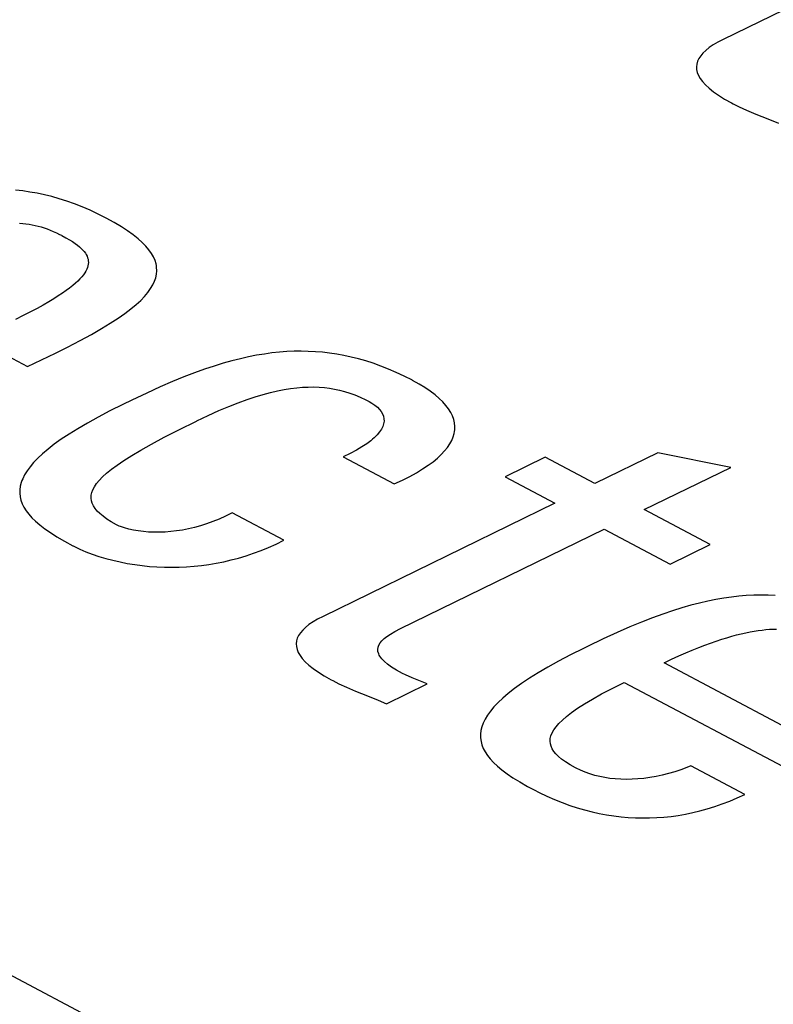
# Model space of a CAD drawing. Extents: x -840 to -217, y -121 to 557.
# Tile 122 of 145: x -346.86 to -344.9, y 481.87 to 484.43. Entities that reach past the tile are written whole.
import ezdxf

# ---------------------------------------------------------------- set-up
doc = ezdxf.new("R2010")
doc.units = 0
doc.header["$LTSCALE"] = 23.1
doc.layers.add('R912005577_AM_0', color=7, linetype='CONTINUOUS')

msp = doc.modelspace()

# ---------------------------------------------------------------- linework, layer by layer
at = {"layer": 'R912005577_AM_0', "color": 7}
for p, q in [((-341.3705, 479.0253), (-387.5234, 503.4579)), ((-344.4268, 484.6707), (-345.0297, 484.3763)), ((-345.0559, 484.3619), (-345.0663, 484.3548)), ((-345.0437, 484.369), (-345.0559, 484.3619)), ((-345.0297, 484.3763), (-345.0437, 484.369)), ((-345.0886, 484.3336), (-345.0933, 484.3266)), ((-345.0826, 484.3407), (-345.0886, 484.3336)), ((-345.0752, 484.3477), (-345.0826, 484.3407)), ((-345.0663, 484.3548), (-345.0752, 484.3477)), ((-345.0988, 484.3123), (-345.0996, 484.305)), ((-345.0967, 484.3195), (-345.0988, 484.3123)), ((-345.0933, 484.3266), (-345.0967, 484.3195)), ((-345.0996, 484.305), (-345.0991, 484.2976)), ((-345.0991, 484.2976), (-345.0973, 484.2901)), ((-345.0973, 484.2901), (-345.0942, 484.2824)), ((-345.0942, 484.2824), (-345.0896, 484.2745)), ((-345.0896, 484.2745), (-345.0836, 484.2664)), ((-345.0836, 484.2664), (-345.0759, 484.258)), ((-345.0759, 484.258), (-345.0664, 484.2493)), ((-345.0664, 484.2493), (-345.0552, 484.2403)), ((-345.0552, 484.2403), (-345.0419, 484.231)), ((-345.0419, 484.231), (-345.0264, 484.2213)), ((-345.0264, 484.2213), (-345.0086, 484.2113)), ((-345.0086, 484.2113), (-345.0045, 484.2091)), ((-345.0045, 484.2091), (-344.9883, 484.2009)), ((-344.9883, 484.2009), (-344.9691, 484.1922)), ((-344.9691, 484.1922), (-344.9454, 484.1822)), ((-344.9454, 484.1822), (-344.914, 484.1695)), ((-344.914, 484.1695), (-344.886, 484.1581)), ((-346.8511, 483.9822), (-346.8698, 483.9843)), ((-346.8324, 483.9795), (-346.8511, 483.9822)), ((-346.8136, 483.9762), (-346.8324, 483.9795)), ((-346.7947, 483.9722), (-346.8136, 483.9762)), ((-346.7756, 483.9674), (-346.7947, 483.9722)), ((-346.7563, 483.962), (-346.7756, 483.9674)), ((-346.7367, 483.9557), (-346.7563, 483.962)), ((-346.7169, 483.9487), (-346.7367, 483.9557)), ((-346.6967, 483.9407), (-346.7169, 483.9487)), ((-346.6762, 483.9319), (-346.6967, 483.9407)), ((-346.6553, 483.9221), (-346.6762, 483.9319)), ((-346.6339, 483.9112), (-346.6553, 483.9221)), ((-346.8593, 483.8982), (-346.851, 483.8975)), ((-346.851, 483.8975), (-346.8429, 483.8966)), ((-346.8429, 483.8966), (-346.8349, 483.8955)), ((-346.6132, 483.8998), (-346.6339, 483.9112)), ((-346.5948, 483.8888), (-346.6132, 483.8998)), ((-346.8349, 483.8955), (-346.827, 483.8941)), ((-346.827, 483.8941), (-346.8191, 483.8925)), ((-346.8191, 483.8925), (-346.8113, 483.8907)), ((-346.8113, 483.8907), (-346.8035, 483.8886)), ((-346.8035, 483.8886), (-346.7957, 483.8862)), ((-346.7957, 483.8862), (-346.7878, 483.8835)), ((-346.7878, 483.8835), (-346.7799, 483.8805)), ((-346.7799, 483.8805), (-346.7719, 483.8772)), ((-346.7719, 483.8772), (-346.7637, 483.8735)), ((-346.7637, 483.8735), (-346.7553, 483.8694)), ((-346.5784, 483.8782), (-346.5948, 483.8888)), ((-346.564, 483.8679), (-346.5784, 483.8782)), ((-346.7553, 483.8694), (-346.7506, 483.867)), ((-346.7506, 483.867), (-346.7495, 483.8664)), ((-346.7495, 483.8664), (-346.739, 483.8607)), ((-346.739, 483.8607), (-346.73, 483.8554)), ((-346.73, 483.8554), (-346.7221, 483.8505)), ((-346.7221, 483.8505), (-346.7152, 483.8459)), ((-346.7152, 483.8459), (-346.7091, 483.8414)), ((-346.5514, 483.8579), (-346.564, 483.8679)), ((-346.5404, 483.8481), (-346.5514, 483.8579)), ((-346.531, 483.8386), (-346.5404, 483.8481)), ((-346.7091, 483.8414), (-346.7037, 483.8371)), ((-346.7037, 483.8371), (-346.699, 483.8329)), ((-346.699, 483.8329), (-346.6949, 483.8287)), ((-346.6949, 483.8287), (-346.6914, 483.8246)), ((-346.6914, 483.8246), (-346.6884, 483.8206)), ((-346.6884, 483.8206), (-346.6859, 483.8166)), ((-346.5231, 483.8292), (-346.531, 483.8386)), ((-346.5166, 483.82), (-346.5231, 483.8292)), ((-346.5113, 483.8108), (-346.5166, 483.82)), ((-346.6859, 483.8166), (-346.6839, 483.8126)), ((-346.6839, 483.8126), (-346.6824, 483.8085)), ((-346.6824, 483.8085), (-346.6813, 483.8045)), ((-346.6813, 483.8045), (-346.6807, 483.8003)), ((-346.6806, 483.7962), (-346.6809, 483.7919)), ((-346.6807, 483.8003), (-346.6806, 483.7962)), ((-346.5073, 483.8018), (-346.5113, 483.8108)), ((-346.5046, 483.7928), (-346.5073, 483.8018)), ((-346.6901, 483.769), (-346.6936, 483.7641)), ((-346.6872, 483.7739), (-346.6901, 483.769)), ((-346.6848, 483.7786), (-346.6872, 483.7739)), ((-346.683, 483.7831), (-346.6848, 483.7786)), ((-346.6817, 483.7876), (-346.683, 483.7831)), ((-346.6809, 483.7919), (-346.6817, 483.7876)), ((-346.5036, 483.7883), (-346.5046, 483.7928)), ((-346.503, 483.7838), (-346.5036, 483.7883)), ((-346.5034, 483.7657), (-346.5026, 483.7747)), ((-346.5026, 483.7747), (-346.503, 483.7838)), ((-347.2816, 483.7601), (-346.8384, 483.5255)), ((-346.708, 483.748), (-346.7143, 483.7422)), ((-346.7025, 483.7536), (-346.708, 483.748)), ((-346.6977, 483.7589), (-346.7025, 483.7536)), ((-346.6936, 483.7641), (-346.6977, 483.7589)), ((-346.513, 483.7379), (-346.5086, 483.7473)), ((-346.5086, 483.7473), (-346.5054, 483.7565)), ((-346.5054, 483.7565), (-346.5034, 483.7657)), ((-346.738, 483.7234), (-346.7478, 483.7165)), ((-346.7292, 483.7299), (-346.738, 483.7234)), ((-346.7213, 483.7362), (-346.7292, 483.7299)), ((-346.7143, 483.7422), (-346.7213, 483.7362)), ((-346.5344, 483.7082), (-346.5258, 483.7184)), ((-346.5258, 483.7184), (-346.5187, 483.7282)), ((-346.5187, 483.7282), (-346.513, 483.7379)), ((-346.7837, 483.694), (-346.7981, 483.6857)), ((-346.7706, 483.7018), (-346.7837, 483.694)), ((-346.7587, 483.7094), (-346.7706, 483.7018)), ((-346.7478, 483.7165), (-346.7587, 483.7094)), ((-346.5563, 483.6869), (-346.5445, 483.6977)), ((-346.5445, 483.6977), (-346.5344, 483.7082)), ((-346.831, 483.6679), (-346.8497, 483.6583)), ((-346.8138, 483.677), (-346.831, 483.6679)), ((-346.7981, 483.6857), (-346.8138, 483.677)), ((-346.5855, 483.6637), (-346.5699, 483.6755)), ((-346.5699, 483.6755), (-346.5563, 483.6869)), ((-346.8497, 483.6583), (-346.8701, 483.6482)), ((-346.6235, 483.6381), (-346.6033, 483.6512)), ((-346.6033, 483.6512), (-346.5855, 483.6637)), ((-346.6723, 483.6093), (-346.6464, 483.6242)), ((-346.6464, 483.6242), (-346.6235, 483.6381)), ((-346.7349, 483.5762), (-346.7016, 483.5934)), ((-346.7016, 483.5934), (-346.6723, 483.6093)), ((-346.7661, 483.5607), (-346.7349, 483.5762)), ((-346.1648, 483.5645), (-346.1839, 483.563)), ((-346.1459, 483.5653), (-346.1648, 483.5645)), ((-346.1273, 483.5655), (-346.1459, 483.5653)), ((-346.1087, 483.5652), (-346.1273, 483.5655)), ((-346.0903, 483.5643), (-346.1087, 483.5652)), ((-346.0719, 483.5628), (-346.0903, 483.5643)), ((-346.8384, 483.5255), (-346.7661, 483.5607)), ((-346.3072, 483.5407), (-346.3301, 483.5343)), ((-346.2852, 483.5462), (-346.3072, 483.5407)), ((-346.2639, 483.551), (-346.2852, 483.5462)), ((-346.2432, 483.555), (-346.2639, 483.551)), ((-346.223, 483.5583), (-346.2432, 483.555)), ((-346.2032, 483.561), (-346.223, 483.5583)), ((-346.1839, 483.563), (-346.2032, 483.561)), ((-346.0534, 483.5607), (-346.0719, 483.5628)), ((-346.0349, 483.5579), (-346.0534, 483.5607)), ((-346.0162, 483.5546), (-346.0349, 483.5579)), ((-345.9975, 483.5505), (-346.0162, 483.5546)), ((-345.9785, 483.5458), (-345.9975, 483.5505)), ((-345.9594, 483.5403), (-345.9785, 483.5458)), ((-345.94, 483.5341), (-345.9594, 483.5403)), ((-346.3786, 483.5187), (-346.4047, 483.5093)), ((-346.3538, 483.527), (-346.3786, 483.5187)), ((-346.3301, 483.5343), (-346.3538, 483.527)), ((-345.9203, 483.5271), (-345.94, 483.5341)), ((-345.9003, 483.5192), (-345.9203, 483.5271)), ((-345.88, 483.5104), (-345.9003, 483.5192)), ((-346.4618, 483.4866), (-346.4936, 483.4728)), ((-346.4323, 483.4986), (-346.4618, 483.4866)), ((-346.4047, 483.5093), (-346.4323, 483.4986)), ((-345.8592, 483.5007), (-345.88, 483.5104)), ((-345.8381, 483.4899), (-345.8592, 483.5007)), ((-345.8375, 483.4896), (-345.8381, 483.4899)), ((-345.8207, 483.4802), (-345.8375, 483.4896)), ((-346.4936, 483.4728), (-346.5286, 483.4569)), ((-346.2069, 483.4582), (-346.1886, 483.4624)), ((-346.1886, 483.4624), (-346.1712, 483.4659)), ((-346.1712, 483.4659), (-346.1546, 483.4685)), ((-346.1546, 483.4685), (-346.1387, 483.4705)), ((-346.1387, 483.4705), (-346.1234, 483.4718)), ((-346.1234, 483.4718), (-346.1087, 483.4725)), ((-346.1087, 483.4725), (-346.0944, 483.4726)), ((-346.0944, 483.4726), (-346.0805, 483.4721)), ((-346.0805, 483.4721), (-346.0669, 483.4711)), ((-346.0669, 483.4711), (-346.0536, 483.4695)), ((-346.0536, 483.4695), (-346.0404, 483.4673)), ((-346.0404, 483.4673), (-346.0273, 483.4644)), ((-346.0273, 483.4644), (-346.0142, 483.461)), ((-346.0142, 483.461), (-346.0009, 483.4568)), ((-345.8054, 483.4709), (-345.8207, 483.4802)), ((-345.7916, 483.4615), (-345.8054, 483.4709)), ((-345.7793, 483.4523), (-345.7916, 483.4615)), ((-346.5679, 483.4384), (-346.5912, 483.4271)), ((-346.5286, 483.4569), (-346.5679, 483.4384)), ((-346.291, 483.4315), (-346.2681, 483.4398)), ((-346.2681, 483.4398), (-346.2465, 483.447)), ((-346.2465, 483.447), (-346.2261, 483.453)), ((-346.2261, 483.453), (-346.2069, 483.4582)), ((-346.0009, 483.4568), (-345.9875, 483.4519)), ((-345.9875, 483.4519), (-345.9737, 483.4461)), ((-345.9737, 483.4461), (-345.9594, 483.4394)), ((-345.9594, 483.4394), (-345.9506, 483.4349)), ((-345.7684, 483.443), (-345.7793, 483.4523)), ((-345.7589, 483.4338), (-345.7684, 483.443)), ((-346.6248, 483.4103), (-346.6553, 483.3943)), ((-346.5912, 483.4271), (-346.6248, 483.4103)), ((-346.3688, 483.3987), (-346.3412, 483.4111)), ((-346.3412, 483.4111), (-346.3153, 483.422)), ((-346.3153, 483.422), (-346.291, 483.4315)), ((-345.9506, 483.4349), (-345.9432, 483.4307)), ((-345.9432, 483.4307), (-345.9356, 483.4255)), ((-345.9356, 483.4255), (-345.929, 483.4201)), ((-345.929, 483.4201), (-345.9235, 483.4144)), ((-345.9235, 483.4144), (-345.919, 483.4085)), ((-345.7508, 483.4246), (-345.7589, 483.4338)), ((-345.7439, 483.4155), (-345.7508, 483.4246)), ((-345.7382, 483.4064), (-345.7439, 483.4155)), ((-346.6553, 483.3943), (-346.683, 483.3789)), ((-346.4452, 483.3614), (-346.3998, 483.384)), ((-346.3998, 483.384), (-346.3982, 483.3847)), ((-346.3982, 483.3847), (-346.3688, 483.3987)), ((-345.919, 483.4085), (-345.9155, 483.4025)), ((-345.9155, 483.4025), (-345.9132, 483.3963)), ((-345.9132, 483.3963), (-345.912, 483.3899)), ((-345.912, 483.3899), (-345.9119, 483.3834)), ((-345.7338, 483.3973), (-345.7382, 483.4064)), ((-345.7306, 483.3882), (-345.7338, 483.3973)), ((-345.7285, 483.3792), (-345.7306, 483.3882)), ((-346.7081, 483.3642), (-346.7308, 483.3501)), ((-346.683, 483.3789), (-346.7081, 483.3642)), ((-346.4835, 483.3417), (-346.4452, 483.3614)), ((-345.9186, 483.3629), (-345.9234, 483.3557)), ((-345.9152, 483.3699), (-345.9186, 483.3629)), ((-345.9129, 483.3768), (-345.9152, 483.3699)), ((-345.9119, 483.3834), (-345.9129, 483.3768)), ((-345.7277, 483.3701), (-345.7285, 483.3792)), ((-345.7285, 483.3565), (-345.7279, 483.3611)), ((-345.7279, 483.3611), (-345.7277, 483.3701)), ((-346.7511, 483.3365), (-346.7693, 483.3235)), ((-346.7308, 483.3501), (-346.7511, 483.3365)), ((-346.5161, 483.3242), (-346.4835, 483.3417)), ((-345.9462, 483.333), (-345.9569, 483.325)), ((-345.9414, 483.3369), (-345.9462, 483.333)), ((-345.9371, 483.3408), (-345.9414, 483.3369)), ((-345.9295, 483.3484), (-345.9371, 483.3408)), ((-345.9234, 483.3557), (-345.9295, 483.3484)), ((-345.7407, 483.3247), (-345.7357, 483.3338)), ((-345.7357, 483.3338), (-345.7319, 483.3429)), ((-345.7319, 483.3429), (-345.7293, 483.352)), ((-345.7293, 483.352), (-345.7285, 483.3565)), ((-346.7854, 483.311), (-346.7997, 483.2989)), ((-346.7693, 483.3235), (-346.7854, 483.311)), ((-346.5678, 483.2943), (-346.544, 483.3085)), ((-346.544, 483.3085), (-346.5161, 483.3242)), ((-345.9835, 483.3084), (-345.9996, 483.2998)), ((-345.9693, 483.3168), (-345.9835, 483.3084)), ((-345.9569, 483.325), (-345.9693, 483.3168)), ((-345.7543, 483.3063), (-345.7468, 483.3155)), ((-345.7468, 483.3155), (-345.7407, 483.3247)), ((-346.8122, 483.2873), (-346.823, 483.276)), ((-346.7997, 483.2989), (-346.8122, 483.2873)), ((-346.5883, 483.2814), (-346.5678, 483.2943)), ((-345.9996, 483.2998), (-346.0177, 483.291)), ((-346.0177, 483.291), (-345.8851, 483.2208)), ((-345.7844, 483.2783), (-345.773, 483.2877)), ((-345.773, 483.2877), (-345.763, 483.297)), ((-345.763, 483.297), (-345.7543, 483.3063)), ((-345.4929, 483.29), (-345.5971, 483.2392)), ((-345.3634, 483.2215), (-345.4929, 483.29)), ((-345.2004, 483.301), (-345.3634, 483.2215)), ((-345.0104, 483.2636), (-345.2004, 483.301)), ((-346.8322, 483.2651), (-346.8399, 483.2546)), ((-346.823, 483.276), (-346.8322, 483.2651)), ((-346.633, 483.2483), (-346.6205, 483.2585)), ((-346.6205, 483.2585), (-346.6057, 483.2695)), ((-346.6057, 483.2695), (-346.5883, 483.2814)), ((-345.8275, 483.2498), (-345.8116, 483.2594)), ((-345.8116, 483.2594), (-345.7973, 483.2689)), ((-345.7973, 483.2689), (-345.7844, 483.2783)), ((-345.2355, 483.1537), (-345.0104, 483.2636)), ((-346.8513, 483.2342), (-346.8533, 483.2293)), ((-346.8463, 483.2443), (-346.8513, 483.2342)), ((-346.8399, 483.2546), (-346.8463, 483.2443)), ((-346.6521, 483.2297), (-346.6435, 483.2387)), ((-346.6435, 483.2387), (-346.633, 483.2483)), ((-345.8851, 483.2208), (-345.8642, 483.2305)), ((-345.8642, 483.2305), (-345.845, 483.2402)), ((-345.845, 483.2402), (-345.8275, 483.2498)), ((-345.5971, 483.2392), (-345.4676, 483.1706)), ((-346.8588, 483.2055), (-346.859, 483.1962)), ((-346.8575, 483.2149), (-346.8588, 483.2055)), ((-346.855, 483.2244), (-346.8575, 483.2149)), ((-346.8533, 483.2293), (-346.855, 483.2244)), ((-346.6713, 483.1981), (-346.6686, 483.2055)), ((-346.6686, 483.2055), (-346.6645, 483.2132)), ((-346.6645, 483.2132), (-346.659, 483.2213)), ((-346.659, 483.2213), (-346.6521, 483.2297)), ((-346.859, 483.1962), (-346.8579, 483.1871)), ((-346.8579, 483.1871), (-346.8558, 483.178)), ((-346.6733, 483.1839), (-346.6729, 483.1909)), ((-346.6725, 483.177), (-346.6733, 483.1839)), ((-346.6729, 483.1909), (-346.6713, 483.1981)), ((-346.8558, 483.178), (-346.8525, 483.169)), ((-346.8525, 483.169), (-346.8481, 483.1601)), ((-346.8481, 483.1601), (-346.8424, 483.151)), ((-346.6706, 483.1702), (-346.6725, 483.177)), ((-346.6675, 483.1635), (-346.6706, 483.1702)), ((-346.6632, 483.1568), (-346.6675, 483.1635)), ((-346.6577, 483.1501), (-346.6632, 483.1568)), ((-345.4676, 483.1706), (-346.0704, 482.8762)), ((-345.0638, 483.0628), (-345.2355, 483.1537)), ((-346.8424, 483.151), (-346.8355, 483.142)), ((-346.8355, 483.142), (-346.8273, 483.1328)), ((-346.8273, 483.1328), (-346.8176, 483.1234)), ((-346.6509, 483.1433), (-346.6577, 483.1501)), ((-346.6425, 483.1363), (-346.6509, 483.1433)), ((-346.6326, 483.1292), (-346.6425, 483.1363)), ((-346.621, 483.1219), (-346.6326, 483.1292)), ((-346.3405, 483.1291), (-346.3569, 483.1225)), ((-346.3238, 483.1366), (-346.3405, 483.1291)), ((-346.3069, 483.145), (-346.3238, 483.1366)), ((-346.1727, 483.0739), (-346.3069, 483.145)), ((-346.8176, 483.1234), (-346.8065, 483.1139)), ((-346.8065, 483.1139), (-346.7936, 483.1041)), ((-346.7936, 483.1041), (-346.779, 483.0939)), ((-346.6073, 483.1143), (-346.621, 483.1219)), ((-346.6004, 483.111), (-346.6073, 483.1143)), ((-346.5966, 483.1095), (-346.6004, 483.111)), ((-346.5868, 483.1062), (-346.5966, 483.1095)), ((-346.5757, 483.1032), (-346.5868, 483.1062)), ((-346.5636, 483.1005), (-346.5757, 483.1032)), ((-346.4206, 483.1036), (-346.4359, 483.1006)), ((-346.405, 483.1072), (-346.4206, 483.1036)), ((-346.3892, 483.1116), (-346.405, 483.1072)), ((-346.3732, 483.1167), (-346.3892, 483.1116)), ((-346.3569, 483.1225), (-346.3732, 483.1167)), ((-345.8686, 482.8446), (-345.3396, 483.1029)), ((-345.3396, 483.1029), (-345.1679, 483.012)), ((-346.779, 483.0939), (-346.7622, 483.0832)), ((-346.7622, 483.0832), (-346.7429, 483.0719)), ((-346.5508, 483.0984), (-346.5636, 483.1005)), ((-346.5375, 483.0967), (-346.5508, 483.0984)), ((-346.5238, 483.0955), (-346.5375, 483.0967)), ((-346.5097, 483.0949), (-346.5238, 483.0955)), ((-346.4954, 483.0949), (-346.5097, 483.0949)), ((-346.4809, 483.0954), (-346.4954, 483.0949)), ((-346.4661, 483.0966), (-346.4809, 483.0954)), ((-346.4511, 483.0983), (-346.4661, 483.0966)), ((-346.4359, 483.1006), (-346.4511, 483.0983)), ((-346.7429, 483.0719), (-346.7206, 483.0597)), ((-346.7206, 483.0597), (-346.7198, 483.0593)), ((-346.7198, 483.0593), (-346.7164, 483.0575)), ((-346.7164, 483.0575), (-346.7025, 483.0508)), ((-346.2316, 483.0475), (-346.212, 483.0556)), ((-346.212, 483.0556), (-346.1924, 483.0643)), ((-346.1924, 483.0643), (-346.1727, 483.0739)), ((-345.1679, 483.012), (-345.0638, 483.0628)), ((-346.7025, 483.0508), (-346.6872, 483.0443)), ((-346.6872, 483.0443), (-346.6707, 483.038)), ((-346.6707, 483.038), (-346.6534, 483.0322)), ((-346.6534, 483.0322), (-346.6355, 483.0268)), ((-346.6355, 483.0268), (-346.6171, 483.0219)), ((-346.3093, 483.0228), (-346.29, 483.0279)), ((-346.29, 483.0279), (-346.2706, 483.0338)), ((-346.2706, 483.0338), (-346.2511, 483.0403)), ((-346.2511, 483.0403), (-346.2316, 483.0475)), ((-346.6171, 483.0219), (-346.5983, 483.0176)), ((-346.5983, 483.0176), (-346.5793, 483.0139)), ((-346.5793, 483.0139), (-346.5601, 483.0107)), ((-346.5601, 483.0107), (-346.5408, 483.0081)), ((-346.5408, 483.0081), (-346.5215, 483.0062)), ((-346.5215, 483.0062), (-346.5022, 483.0048)), ((-346.5022, 483.0048), (-346.4829, 483.0039)), ((-346.4829, 483.0039), (-346.4635, 483.0037)), ((-346.4635, 483.0037), (-346.4442, 483.004)), ((-346.4442, 483.004), (-346.425, 483.0049)), ((-346.425, 483.0049), (-346.4057, 483.0064)), ((-346.4057, 483.0064), (-346.3864, 483.0085)), ((-346.3864, 483.0085), (-346.3672, 483.0111)), ((-346.3672, 483.0111), (-346.3479, 483.0144)), ((-346.3479, 483.0144), (-346.3286, 483.0183)), ((-346.3286, 483.0183), (-346.3093, 483.0228)), ((-345.0288, 482.9236), (-345.0493, 482.9201)), ((-345.0088, 482.9264), (-345.0288, 482.9236)), ((-344.9892, 482.9286), (-345.0088, 482.9264)), ((-344.9699, 482.9301), (-344.9892, 482.9286)), ((-344.9508, 482.9311), (-344.9699, 482.9301)), ((-344.932, 482.9314), (-344.9508, 482.9311)), ((-344.9133, 482.9311), (-344.932, 482.9314)), ((-344.8946, 482.9303), (-344.9133, 482.9311)), ((-345.1376, 482.8985), (-345.1618, 482.8909)), ((-345.1144, 482.9052), (-345.1376, 482.8985)), ((-345.092, 482.9109), (-345.1144, 482.9052)), ((-345.0703, 482.9159), (-345.092, 482.9109)), ((-345.0493, 482.9201), (-345.0703, 482.9159)), ((-346.0704, 482.8762), (-346.0844, 482.869)), ((-345.2138, 482.8725), (-345.2422, 482.8614)), ((-345.1871, 482.8823), (-345.2138, 482.8725)), ((-345.1618, 482.8909), (-345.1871, 482.8823)), ((-346.1159, 482.8476), (-346.1233, 482.8406)), ((-346.107, 482.8547), (-346.1159, 482.8476)), ((-346.0965, 482.8618), (-346.107, 482.8547)), ((-346.0844, 482.869), (-346.0965, 482.8618)), ((-345.2725, 482.8488), (-345.3054, 482.8343)), ((-345.2422, 482.8614), (-345.2725, 482.8488)), ((-346.134, 482.8265), (-346.1374, 482.8194)), ((-346.1293, 482.8336), (-346.134, 482.8265)), ((-346.1233, 482.8406), (-346.1293, 482.8336)), ((-345.9119, 482.8184), (-345.9044, 482.8242)), ((-345.9044, 482.8242), (-345.8951, 482.8303)), ((-345.8951, 482.8303), (-345.8835, 482.8369)), ((-345.8835, 482.8369), (-345.8686, 482.8446)), ((-345.3054, 482.8343), (-345.3418, 482.8176)), ((-345.034, 482.8166), (-345.0205, 482.8208)), ((-345.0205, 482.8208), (-345.0075, 482.8246)), ((-345.0075, 482.8246), (-344.9951, 482.8279)), ((-344.9951, 482.8279), (-344.983, 482.8309)), ((-344.983, 482.8309), (-344.9714, 482.8335)), ((-344.9714, 482.8335), (-344.9603, 482.8357)), ((-344.9603, 482.8357), (-344.9495, 482.8377)), ((-344.9495, 482.8377), (-344.939, 482.8393)), ((-344.939, 482.8393), (-344.9289, 482.8406)), ((-344.9289, 482.8406), (-344.9191, 482.8417)), ((-344.9191, 482.8417), (-344.9096, 482.8425)), ((-344.9096, 482.8425), (-344.9049, 482.8428)), ((-344.9049, 482.8428), (-344.9003, 482.843)), ((-344.9003, 482.843), (-344.8913, 482.8433)), ((-346.1395, 482.8122), (-346.1403, 482.805)), ((-346.1403, 482.805), (-346.1398, 482.7976)), ((-346.1398, 482.7976), (-346.1381, 482.79)), ((-346.1374, 482.8194), (-346.1395, 482.8122)), ((-345.9282, 482.7905), (-345.9275, 482.7961)), ((-345.9275, 482.7961), (-345.9255, 482.8017)), ((-345.9255, 482.8017), (-345.9223, 482.8072)), ((-345.9223, 482.8072), (-345.9178, 482.8127)), ((-345.9178, 482.8127), (-345.9119, 482.8184)), ((-345.3832, 482.7978), (-345.3933, 482.7929)), ((-345.3418, 482.8176), (-345.3832, 482.7978)), ((-345.1103, 482.7885), (-345.0938, 482.7952)), ((-345.0938, 482.7952), (-345.0779, 482.8013)), ((-345.0779, 482.8013), (-345.0627, 482.8069)), ((-345.0627, 482.8069), (-345.0481, 482.812)), ((-345.0481, 482.812), (-345.034, 482.8166)), ((-346.1381, 482.79), (-346.1349, 482.7823)), ((-346.1349, 482.7823), (-346.1303, 482.7745)), ((-346.1303, 482.7745), (-346.1243, 482.7663)), ((-345.9276, 482.7847), (-345.9282, 482.7905)), ((-345.9257, 482.7787), (-345.9276, 482.7847)), ((-345.9243, 482.7756), (-345.9257, 482.7787)), ((-345.9224, 482.7724), (-345.9243, 482.7756)), ((-345.9176, 482.7659), (-345.9224, 482.7724)), ((-345.4271, 482.776), (-345.4579, 482.7598)), ((-345.3933, 482.7929), (-345.4271, 482.776)), ((-345.1642, 482.7647), (-345.1455, 482.7733)), ((-345.1455, 482.7733), (-345.1275, 482.7812)), ((-345.1275, 482.7812), (-345.1103, 482.7885)), ((-346.1243, 482.7663), (-346.1166, 482.758)), ((-346.1166, 482.758), (-346.1072, 482.7493)), ((-346.1072, 482.7493), (-346.0959, 482.7403)), ((-345.911, 482.759), (-345.9176, 482.7659)), ((-345.9026, 482.7518), (-345.911, 482.759)), ((-345.8921, 482.7442), (-345.9026, 482.7518)), ((-345.8793, 482.7362), (-345.8921, 482.7442)), ((-345.4859, 482.7443), (-345.5111, 482.7295)), ((-345.4579, 482.7598), (-345.4859, 482.7443)), ((-345.1838, 482.7555), (-345.1642, 482.7647)), ((-344.8764, 482.5927), (-345.1838, 482.7555)), ((-346.0959, 482.7403), (-346.0826, 482.731)), ((-346.0826, 482.731), (-346.0671, 482.7213)), ((-346.0671, 482.7213), (-346.0494, 482.7113)), ((-345.864, 482.7276), (-345.8793, 482.7362)), ((-345.856, 482.7238), (-345.864, 482.7276)), ((-345.8385, 482.7164), (-345.856, 482.7238)), ((-345.5111, 482.7295), (-345.5339, 482.7153)), ((-346.0494, 482.7113), (-346.0453, 482.7091)), ((-346.0453, 482.7091), (-346.029, 482.7009)), ((-346.029, 482.7009), (-346.0098, 482.6921)), ((-345.9054, 482.6487), (-345.7996, 482.7004)), ((-345.7996, 482.7004), (-345.8385, 482.7164)), ((-345.5543, 482.7016), (-345.5725, 482.6885)), ((-345.5339, 482.7153), (-345.5543, 482.7016)), ((-345.319, 482.689), (-345.2878, 482.7046)), ((-345.2878, 482.7046), (-344.8447, 482.47)), ((-346.0098, 482.6921), (-345.9859, 482.6821)), ((-345.9859, 482.6821), (-345.9552, 482.6696)), ((-345.9552, 482.6696), (-345.9269, 482.658)), ((-345.5887, 482.6759), (-345.6029, 482.6638)), ((-345.5725, 482.6885), (-345.5887, 482.6759)), ((-345.3702, 482.6612), (-345.3463, 482.6746)), ((-345.3463, 482.6746), (-345.319, 482.689)), ((-345.9269, 482.658), (-345.9054, 482.6487)), ((-345.6153, 482.6521), (-345.6261, 482.6407)), ((-345.6029, 482.6638), (-345.6153, 482.6521)), ((-345.4088, 482.6372), (-345.3909, 482.6488)), ((-345.3909, 482.6488), (-345.3702, 482.6612)), ((-345.6429, 482.6191), (-345.6491, 482.6088)), ((-345.6352, 482.6298), (-345.6429, 482.6191)), ((-345.6261, 482.6407), (-345.6352, 482.6298)), ((-345.4482, 482.6067), (-345.4372, 482.6162)), ((-345.4372, 482.6162), (-345.4242, 482.6264)), ((-345.4242, 482.6264), (-345.4088, 482.6372)), ((-345.654, 482.5987), (-345.6576, 482.5889)), ((-345.6491, 482.6088), (-345.654, 482.5987)), ((-345.4646, 482.5892), (-345.4573, 482.5977)), ((-345.4573, 482.5977), (-345.4482, 482.6067)), ((-345.6599, 482.5792), (-345.661, 482.5698)), ((-345.661, 482.5698), (-345.6609, 482.5604)), ((-345.6576, 482.5889), (-345.6599, 482.5792)), ((-345.4795, 482.5588), (-345.4778, 482.5659)), ((-345.4778, 482.5659), (-345.4748, 482.5734)), ((-345.4748, 482.5734), (-345.4704, 482.5811)), ((-345.4704, 482.5811), (-345.4646, 482.5892)), ((-345.6609, 482.5604), (-345.6597, 482.5512)), ((-345.6597, 482.5512), (-345.6573, 482.5421)), ((-345.6573, 482.5421), (-345.6538, 482.533)), ((-345.4801, 482.5518), (-345.4795, 482.5588)), ((-345.4794, 482.545), (-345.4801, 482.5518)), ((-345.4776, 482.5384), (-345.4794, 482.545)), ((-345.6538, 482.533), (-345.649, 482.524)), ((-345.649, 482.524), (-345.6431, 482.5149)), ((-345.6431, 482.5149), (-345.6358, 482.5057)), ((-345.4746, 482.5318), (-345.4776, 482.5384)), ((-345.4705, 482.5252), (-345.4746, 482.5318)), ((-345.465, 482.5186), (-345.4705, 482.5252)), ((-345.4583, 482.5119), (-345.465, 482.5186)), ((-345.6358, 482.5057), (-345.6272, 482.4964)), ((-345.6272, 482.4964), (-345.6171, 482.4869)), ((-345.45, 482.505), (-345.4583, 482.5119)), ((-345.44, 482.4979), (-345.45, 482.505)), ((-345.428, 482.4904), (-345.44, 482.4979)), ((-345.4138, 482.4824), (-345.428, 482.4904)), ((-345.6171, 482.4869), (-345.6054, 482.4772)), ((-345.6054, 482.4772), (-345.592, 482.4672)), ((-345.592, 482.4672), (-345.5766, 482.4568)), ((-345.4126, 482.4818), (-345.4138, 482.4824)), ((-345.4009, 482.476), (-345.4126, 482.4818)), ((-345.389, 482.471), (-345.4009, 482.476)), ((-345.3767, 482.4666), (-345.389, 482.471)), ((-345.3641, 482.4628), (-345.3767, 482.4666)), ((-345.3512, 482.4596), (-345.3641, 482.4628)), ((-345.1885, 482.4633), (-345.2046, 482.4598)), ((-345.1723, 482.4673), (-345.1885, 482.4633)), ((-345.1562, 482.4721), (-345.1723, 482.4673)), ((-345.1401, 482.4775), (-345.1562, 482.4721)), ((-345.1243, 482.4835), (-345.1401, 482.4775)), ((-345.1139, 482.4878), (-345.1243, 482.4835)), ((-344.9735, 482.4134), (-345.1139, 482.4878)), ((-345.5766, 482.4568), (-345.559, 482.4459)), ((-345.559, 482.4459), (-345.5387, 482.4343)), ((-345.3379, 482.457), (-345.3512, 482.4596)), ((-345.3244, 482.4549), (-345.3379, 482.457)), ((-345.3105, 482.4535), (-345.3244, 482.4549)), ((-345.2963, 482.4526), (-345.3105, 482.4535)), ((-345.2817, 482.4523), (-345.2963, 482.4526)), ((-345.2669, 482.4526), (-345.2817, 482.4523)), ((-345.2517, 482.4535), (-345.2669, 482.4526)), ((-345.2362, 482.455), (-345.2517, 482.4535)), ((-345.2205, 482.4571), (-345.2362, 482.455)), ((-345.2046, 482.4598), (-345.2205, 482.4571)), ((-345.5387, 482.4343), (-345.5219, 482.4252)), ((-345.5219, 482.4252), (-345.5085, 482.4183)), ((-345.5085, 482.4183), (-345.4885, 482.4086)), ((-344.9934, 482.4043), (-344.9735, 482.4134)), ((-345.4885, 482.4086), (-345.4686, 482.3999)), ((-345.4686, 482.3999), (-345.4488, 482.3919)), ((-345.4488, 482.3919), (-345.4292, 482.3848)), ((-345.0521, 482.3818), (-345.0327, 482.3885)), ((-345.0327, 482.3885), (-345.0132, 482.396)), ((-345.0132, 482.396), (-344.9934, 482.4043)), ((-345.4292, 482.3848), (-345.4097, 482.3784)), ((-345.4097, 482.3784), (-345.3903, 482.3728)), ((-345.3903, 482.3728), (-345.3711, 482.3679)), ((-345.3711, 482.3679), (-345.3521, 482.3637)), ((-345.3521, 482.3637), (-345.3331, 482.3602)), ((-345.3331, 482.3602), (-345.3143, 482.3573)), ((-345.147, 482.3589), (-345.1282, 482.3621)), ((-345.1282, 482.3621), (-345.1094, 482.366)), ((-345.1094, 482.366), (-345.0904, 482.3706)), ((-345.0904, 482.3706), (-345.0714, 482.3758)), ((-345.0714, 482.3758), (-345.0521, 482.3818)), ((-345.3143, 482.3573), (-345.2956, 482.3551)), ((-345.2956, 482.3551), (-345.277, 482.3534)), ((-345.277, 482.3534), (-345.2584, 482.3524)), ((-345.2584, 482.3524), (-345.2399, 482.352)), ((-345.2399, 482.352), (-345.2214, 482.3522)), ((-345.2214, 482.3522), (-345.2028, 482.3529)), ((-345.2028, 482.3529), (-345.1843, 482.3543)), ((-345.1843, 482.3543), (-345.175, 482.3552)), ((-345.175, 482.3552), (-345.1656, 482.3563)), ((-345.1656, 482.3563), (-345.147, 482.3589))]:
    msp.add_line(p, q, dxfattribs=at)

doc.saveas('drawing.dxf')
